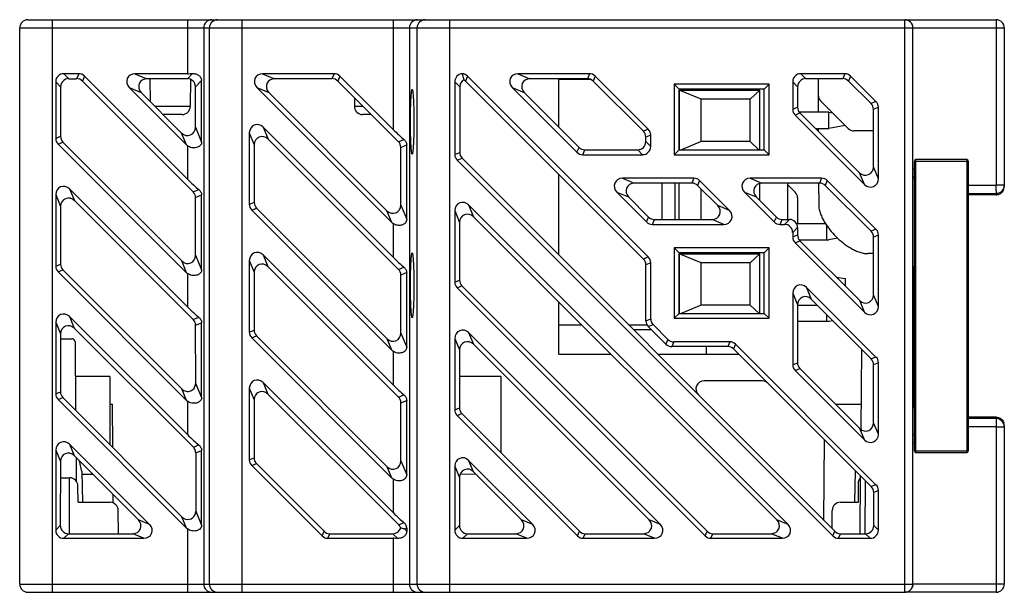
# Model space of a CAD drawing. Header units: millimetres. Extents: x 0 to 594, y 0 to 420.
# Tile 2 of 10: x 225 to 286, y 104 to 139. Entities that reach past the tile are written whole.
import ezdxf

# ---------------------------------------------------------------- set-up
doc = ezdxf.new("R2010")
doc.units = ezdxf.units.MM
doc.header["$LTSCALE"] = 32.67
doc.layers.get('0').update_dxf_attribs({"linetype": 'CONTINUOUS'})

msp = doc.modelspace()

# ---------------------------------------------------------------- linework, layer by layer
at = {"color": 7, "linetype": 'CONTINUOUS'}
for p, q in [((225.836, 139.41), (279.447, 139.41)), ((227.336, 104.41), (227.336, 139.41)), ((235.586, 139.41), (235.586, 136.11)), ((238.934, 104.41), (238.934, 139.41)), ((248.166, 139.41), (248.166, 132.705)), ((251.634, 104.41), (251.634, 139.41)), ((279.447, 104.41), (279.447, 139.41)), ((279.45, 139.41), (285.036, 139.41)), ((225.336, 104.91), (225.336, 138.91)), ((225.336, 138.91), (279.947, 138.91)), ((236.585, 138.91), (236.585, 104.91)), ((236.937, 104.91), (236.937, 138.91)), ((249.164, 138.91), (249.164, 104.91)), ((249.637, 104.91), (249.637, 138.91)), ((279.947, 104.91), (279.947, 138.91)), ((279.949, 138.91), (285.536, 138.91)), ((285.04, 138.91), (285.04, 129.296)), ((285.536, 138.91), (285.536, 129.212)), ((228.031, 136.11), (228.335, 135.806)), ((228.942, 136.11), (228.031, 136.11)), ((228.942, 136.11), (228.816, 135.806)), ((232.379, 136.11), (233.113, 135.806)), ((235.586, 136.11), (232.379, 136.11)), ((235.587, 135.806), (235.898, 136.117)), ((240.185, 136.11), (240.92, 135.806)), ((244.555, 136.11), (240.185, 136.11)), ((244.555, 136.11), (244.429, 135.806)), ((255.798, 136.11), (256.533, 135.806)), ((260.168, 136.11), (255.798, 136.11)), ((260.168, 136.11), (260.042, 135.806)), ((275.781, 136.11), (273.091, 136.11)), ((273.091, 136.11), (273.395, 135.806)), ((275.781, 136.11), (275.655, 135.806)), ((227.536, 135.615), (227.84, 135.311)), ((227.536, 135.615), (227.536, 132.157)), ((228.335, 135.806), (228.816, 135.806)), ((229.292, 135.965), (229.166, 135.661)), ((235.942, 128.893), (229.166, 135.661)), ((235.586, 129.671), (229.292, 135.965)), ((235.587, 135.806), (233.113, 135.806)), ((233.295, 135.806), (233.303, 134.42)), ((235.776, 135.769), (235.768, 134.108)), ((236.082, 135.311), (236.457, 135.687)), ((236.457, 131.931), (236.457, 135.687)), ((244.429, 135.806), (240.92, 135.806)), ((244.905, 135.965), (244.779, 135.661)), ((248.489, 131.955), (244.779, 135.661)), ((248.166, 132.705), (244.905, 135.965)), ((251.936, 135.615), (252.24, 135.311)), ((251.936, 135.615), (251.936, 131.176)), ((252.712, 135.965), (252.586, 135.661)), ((263.475, 124.783), (252.586, 135.661)), ((263.771, 124.906), (252.712, 135.965)), ((260.042, 135.806), (256.533, 135.806)), ((260.246, 135.758), (258.306, 135.758)), ((258.306, 132.835), (258.306, 135.758)), ((260.518, 135.965), (260.392, 135.661)), ((263.469, 132.588), (260.392, 135.661)), ((263.771, 132.713), (260.518, 135.965)), ((271.156, 135.46), (265.356, 135.46)), ((265.66, 135.157), (265.356, 135.46)), ((265.356, 135.46), (265.356, 131.16)), ((270.852, 135.157), (271.156, 135.46)), ((271.156, 131.16), (271.156, 135.46)), ((272.596, 135.615), (272.9, 135.311)), ((272.596, 135.615), (272.596, 133.936)), ((275.655, 135.806), (273.395, 135.806)), ((274.155, 135.806), (274.16, 134.8)), ((276.131, 135.965), (276.005, 135.661)), ((277.388, 134.28), (276.005, 135.661)), ((277.691, 134.405), (276.131, 135.965)), ((227.84, 135.311), (227.837, 132.282)), ((232.029, 135.265), (232.762, 134.962)), ((232.029, 135.265), (235.541, 131.753)), ((232.762, 134.962), (235.239, 132.482)), ((236.084, 132.833), (236.082, 135.311)), ((239.835, 135.265), (240.568, 134.962)), ((239.835, 135.265), (248.091, 127.01)), ((240.568, 134.962), (247.792, 127.73)), ((252.24, 135.311), (252.237, 131.301)), ((255.448, 135.265), (256.181, 134.962)), ((255.448, 135.265), (259.408, 131.305)), ((256.181, 134.962), (259.533, 131.607)), ((265.66, 135.157), (265.657, 131.461)), ((270.852, 135.157), (265.66, 135.157)), ((267.006, 134.558), (265.665, 135.109)), ((265.665, 135.109), (270.588, 135.109)), ((265.665, 131.461), (265.665, 135.109)), ((270.588, 135.109), (270.006, 134.558)), ((270.588, 131.461), (270.588, 135.109)), ((270.855, 131.461), (270.852, 135.157)), ((272.9, 135.311), (272.899, 134.061)), ((245.801, 134.64), (245.804, 134.108)), ((270.006, 134.558), (267.006, 134.558)), ((267.006, 131.958), (267.006, 134.558)), ((270.006, 131.958), (270.006, 134.558)), ((274.151, 134.8), (274.156, 133.758)), ((274.307, 134.449), (275.999, 132.757)), ((277.691, 134.405), (277.388, 134.28)), ((235.768, 134.108), (233.615, 134.108)), ((246.334, 134.108), (245.804, 134.108)), ((272.596, 133.936), (272.899, 134.061)), ((272.741, 133.585), (273.044, 133.711)), ((274.806, 133.758), (273.007, 133.758)), ((273.044, 133.711), (276.691, 130.06)), ((274.806, 133.758), (275.039, 133.717)), ((274.806, 132.758), (274.806, 133.758)), ((277.836, 134.055), (277.533, 133.93)), ((277.536, 130.411), (277.533, 133.93)), ((277.836, 129.686), (277.836, 134.055)), ((235.268, 133.61), (234.111, 133.61)), ((246.832, 133.61), (246.304, 133.61)), ((272.741, 133.585), (276.991, 129.336)), ((235.541, 131.753), (235.239, 132.482)), ((236.084, 132.833), (236.457, 131.931)), ((239.376, 132.493), (239.677, 131.766)), ((239.376, 132.493), (239.376, 128.123)), ((248.166, 124.898), (240.221, 132.843)), ((240.221, 132.843), (240.523, 132.115)), ((263.771, 132.713), (263.469, 132.588)), ((273.995, 132.758), (274.806, 132.758)), ((274.04, 132.713), (274.162, 132.713)), ((274.161, 132.758), (274.162, 132.591)), ((275.806, 132.934), (274.806, 132.758)), ((277.534, 132.61), (276.352, 132.61)), ((227.536, 132.157), (227.837, 132.282)), ((227.681, 131.807), (227.982, 131.931)), ((227.982, 131.931), (235.245, 124.662)), ((248.495, 124.151), (240.523, 132.115)), ((248.489, 131.955), (248.826, 132.094)), ((263.916, 132.362), (263.614, 132.238)), ((263.615, 131.957), (263.614, 132.238)), ((263.916, 131.656), (263.615, 131.957)), ((263.916, 131.656), (263.916, 132.362)), ((267.006, 131.958), (265.795, 131.461)), ((270.006, 131.958), (267.006, 131.958)), ((270.531, 131.461), (270.006, 131.958)), ((227.681, 131.807), (235.541, 123.947)), ((235.586, 131.712), (235.586, 129.671)), ((239.677, 131.766), (239.674, 128.247)), ((248.635, 131.605), (248.999, 131.756)), ((248.637, 128.081), (248.635, 131.605)), ((248.999, 127.209), (248.999, 131.756)), ((251.936, 131.176), (252.237, 131.301)), ((259.408, 131.305), (259.533, 131.607)), ((259.758, 131.16), (259.883, 131.461)), ((259.883, 131.461), (263.12, 131.461)), ((263.421, 131.16), (263.12, 131.461)), ((265.657, 131.461), (265.356, 131.16)), ((265.657, 131.461), (270.855, 131.461)), ((270.855, 131.461), (271.156, 131.16)), ((252.081, 130.826), (252.381, 130.951)), ((252.081, 130.826), (275.051, 107.855)), ((252.381, 130.951), (275.169, 108.139)), ((259.758, 131.16), (263.421, 131.16)), ((265.356, 131.16), (271.156, 131.16)), ((280.036, 130.76), (283.336, 130.76)), ((280.036, 113.06), (280.036, 130.76)), ((283.236, 130.86), (280.136, 130.86)), ((280.136, 112.96), (280.136, 130.86)), ((283.236, 130.86), (283.236, 112.96)), ((283.336, 130.76), (283.336, 113.06)), ((276.991, 129.336), (276.691, 130.06)), ((277.836, 129.686), (277.536, 130.411)), ((279.949, 130.296), (280.036, 130.296)), ((258.306, 125.02), (258.306, 129.947)), ((266.558, 129.72), (262.188, 129.72)), ((262.188, 129.72), (262.911, 129.421)), ((266.558, 129.72), (266.434, 129.421)), ((266.908, 129.575), (266.784, 129.276)), ((268.738, 127.746), (266.908, 129.575)), ((274.364, 129.72), (269.995, 129.72)), ((269.995, 129.72), (270.718, 129.421)), ((274.364, 129.72), (274.24, 129.421)), ((274.714, 129.575), (274.59, 129.276)), ((277.691, 126.599), (274.714, 129.575)), ((279.951, 129.796), (280.036, 129.796)), ((279.951, 129.796), (280.035, 129.711)), ((235.586, 121.865), (228.381, 129.07)), ((228.381, 129.07), (228.68, 128.349)), ((235.942, 128.893), (236.28, 129.033)), ((261.838, 128.875), (262.56, 128.576)), ((261.838, 128.875), (263.668, 127.045)), ((266.434, 129.421), (262.911, 129.421)), ((264.606, 129.421), (264.606, 127.198)), ((265.406, 127.198), (265.406, 129.421)), ((265.665, 127.198), (265.665, 129.421)), ((268.017, 128.044), (266.784, 129.276)), ((267.006, 127.198), (267.006, 129.054)), ((269.645, 128.875), (270.366, 128.576)), ((269.645, 128.875), (271.474, 127.045)), ((270.588, 128.355), (270.588, 129.396)), ((274.24, 129.421), (270.718, 129.421)), ((272.306, 127.198), (272.306, 129.421)), ((272.75, 128.869), (272.306, 129.314)), ((274.179, 129.421), (274.186, 128.095)), ((277.394, 126.476), (274.59, 129.276)), ((283.336, 129.296), (285.04, 129.296)), ((285.536, 129.296), (285.04, 129.296)), ((227.536, 128.72), (227.834, 127.999)), ((227.536, 128.72), (227.536, 124.35)), ((235.947, 121.089), (228.68, 128.349)), ((236.087, 128.543), (236.457, 128.696)), ((236.09, 125.012), (236.087, 128.543)), ((236.457, 124.124), (236.457, 128.696)), ((239.376, 128.123), (239.674, 128.247)), ((262.56, 128.576), (263.791, 127.343)), ((270.366, 128.576), (271.598, 127.343)), ((272.895, 128.519), (272.894, 126.958)), ((283.336, 128.796), (285.036, 128.796)), ((285.036, 128.71), (283.336, 128.71)), ((285.036, 128.796), (285.073, 128.797)), ((285.036, 128.796), (285.036, 128.71)), ((227.834, 127.999), (227.832, 124.473)), ((239.521, 127.773), (239.819, 127.897)), ((239.521, 127.773), (248.091, 119.203)), ((239.819, 127.897), (247.798, 119.91)), ((248.091, 127.01), (247.792, 127.73)), ((248.637, 128.081), (248.999, 127.209)), ((251.936, 127.739), (252.234, 127.02)), ((251.936, 127.739), (251.936, 123.37)), ((272.315, 108.556), (252.781, 128.089)), ((252.781, 128.089), (253.079, 127.37)), ((268.738, 127.746), (268.017, 128.044)), ((271.628, 108.84), (253.079, 127.37)), ((263.668, 127.045), (263.791, 127.343)), ((264.018, 126.9), (264.141, 127.198)), ((264.141, 127.198), (267.669, 127.198)), ((268.388, 126.9), (267.669, 127.198)), ((271.474, 127.045), (271.598, 127.343)), ((271.825, 126.9), (271.948, 127.198)), ((271.948, 127.198), (272.399, 127.198)), ((272.399, 127.198), (272.101, 126.9)), ((248.166, 126.947), (248.166, 124.898)), ((252.234, 127.02), (252.231, 123.492)), ((264.018, 126.9), (268.388, 126.9)), ((271.825, 126.9), (272.101, 126.9)), ((272.893, 126.703), (272.596, 126.405)), ((272.813, 126.958), (274.595, 126.958)), ((272.893, 126.703), (272.893, 126.252)), ((274.68, 125.958), (274.68, 126.833)), ((277.691, 126.599), (277.394, 126.476)), ((272.596, 126.405), (272.596, 126.129)), ((272.596, 126.129), (272.893, 126.252)), ((272.741, 125.779), (273.038, 125.902)), ((272.995, 125.958), (274.806, 125.958)), ((273.038, 125.902), (276.696, 122.24)), ((275.35, 126.054), (274.806, 125.958)), ((277.836, 126.249), (277.539, 126.126)), ((277.541, 122.59), (277.539, 126.126)), ((277.836, 121.879), (277.836, 126.249)), ((271.156, 125.46), (265.356, 125.46)), ((265.652, 125.164), (265.356, 125.46)), ((265.356, 125.46), (265.356, 121.16)), ((270.86, 125.164), (271.156, 125.46)), ((271.156, 121.16), (271.156, 125.46)), ((272.741, 125.779), (276.991, 121.529)), ((235.541, 123.947), (235.245, 124.662)), ((236.09, 125.012), (236.457, 124.124)), ((239.376, 124.686), (239.671, 123.973)), ((239.376, 124.686), (239.376, 120.317)), ((248.166, 117.092), (240.221, 125.036)), ((240.221, 125.036), (240.517, 124.322)), ((263.771, 124.906), (263.475, 124.783)), ((265.652, 125.164), (265.649, 121.454)), ((270.86, 125.164), (265.652, 125.164)), ((265.665, 125.109), (270.588, 125.109)), ((267.006, 124.558), (265.665, 125.109)), ((265.665, 121.454), (265.665, 125.109)), ((270.588, 125.109), (270.006, 124.558)), ((270.588, 121.454), (270.588, 125.109)), ((270.862, 121.454), (270.86, 125.164)), ((277.54, 125.11), (277.186, 125.11)), ((227.536, 124.35), (227.832, 124.473)), ((227.681, 124), (227.976, 124.123)), ((227.976, 124.123), (235.25, 116.841)), ((248.501, 116.347), (240.517, 124.322)), ((248.495, 124.151), (248.826, 124.288)), ((263.916, 124.556), (263.62, 124.433)), ((263.623, 121.004), (263.62, 124.433)), ((263.916, 121.126), (263.916, 124.556)), ((270.006, 124.558), (267.006, 124.558)), ((267.006, 121.958), (267.006, 124.558)), ((270.006, 121.958), (270.006, 124.558)), ((279.975, 124.336), (279.972, 123.635)), ((279.975, 124.336), (280.036, 124.335)), ((227.681, 124), (235.541, 116.14)), ((235.586, 123.906), (235.586, 121.865)), ((239.671, 123.973), (239.669, 120.438)), ((248.999, 123.949), (248.641, 123.801)), ((248.643, 120.26), (248.641, 123.801)), ((248.999, 119.402), (248.999, 123.949)), ((251.936, 123.37), (252.231, 123.492)), ((275.259, 123.678), (275.806, 123.582)), ((275.806, 123.582), (275.806, 123.131)), ((279.972, 123.635), (280.036, 123.635)), ((279.972, 123.635), (279.972, 120.185)), ((252.081, 123.02), (252.376, 123.142)), ((252.081, 123.02), (267.245, 107.855)), ((252.376, 123.142), (267.363, 108.139)), ((277.691, 118.793), (273.441, 123.042)), ((273.441, 123.042), (273.735, 122.332)), ((272.596, 122.692), (272.89, 121.982)), ((272.596, 122.692), (272.596, 118.323)), ((277.399, 118.672), (273.735, 122.332)), ((276.991, 121.529), (276.696, 122.24)), ((277.836, 121.879), (277.541, 122.59)), ((258.306, 118.958), (258.306, 122.149)), ((267.006, 121.958), (265.778, 121.454)), ((270.006, 121.958), (267.006, 121.958)), ((270.539, 121.454), (270.006, 121.958)), ((272.89, 121.982), (272.887, 118.443)), ((272.89, 121.958), (274.11, 121.958)), ((235.586, 114.058), (228.381, 121.264)), ((228.381, 121.264), (228.674, 120.556)), ((235.947, 121.089), (236.28, 121.227)), ((263.623, 121.004), (263.916, 121.126)), ((265.649, 121.454), (265.356, 121.16)), ((265.356, 121.16), (271.156, 121.16)), ((265.649, 121.454), (270.862, 121.454)), ((270.862, 121.454), (271.156, 121.16)), ((274.68, 120.958), (274.68, 121.389)), ((275.065, 121.004), (274.806, 120.958)), ((227.536, 120.913), (227.829, 120.207)), ((227.536, 120.913), (227.536, 116.544)), ((235.953, 113.285), (228.674, 120.556)), ((236.093, 120.739), (236.457, 120.89)), ((236.097, 117.192), (236.093, 120.739)), ((236.457, 116.318), (236.457, 120.89)), ((239.376, 120.317), (239.669, 120.438)), ((258.306, 120.758), (259.698, 120.758)), ((262.563, 120.758), (263.688, 120.758)), ((263.964, 120.458), (262.863, 120.458)), ((263.768, 120.654), (264.061, 120.775)), ((264.85, 119.573), (263.768, 120.654)), ((264.061, 120.775), (264.971, 119.865)), ((274.806, 120.958), (272.889, 120.958)), ((227.829, 120.207), (227.826, 116.664)), ((227.828, 119.91), (228.52, 119.91)), ((239.521, 119.967), (239.814, 120.088)), ((239.521, 119.967), (248.091, 111.397)), ((239.814, 120.088), (247.804, 112.089)), ((248.091, 119.203), (247.798, 119.91)), ((248.643, 120.26), (248.999, 119.402)), ((251.936, 119.933), (252.228, 119.228)), ((251.936, 119.933), (251.936, 115.563)), ((264.508, 108.556), (252.781, 120.283)), ((252.781, 120.283), (253.073, 119.577)), ((264.971, 119.865), (264.85, 119.573)), ((279.972, 120.185), (280.036, 120.186)), ((279.972, 120.185), (279.975, 119.485)), ((228.72, 119.712), (228.756, 115.527)), ((252.228, 119.228), (252.225, 115.683)), ((263.822, 108.84), (253.073, 119.577)), ((265.321, 119.72), (265.2, 119.428)), ((268.63, 119.428), (265.2, 119.428)), ((268.751, 119.72), (265.321, 119.72)), ((267.306, 119.428), (267.306, 118.958)), ((268.751, 119.72), (268.63, 119.428)), ((269.102, 119.575), (268.981, 119.283)), ((277.405, 110.868), (268.981, 119.283)), ((277.691, 110.986), (269.102, 119.575)), ((276.798, 119.272), (276.755, 114.383)), ((279.975, 119.485), (280.036, 119.486)), ((279.997, 119.485), (279.997, 115.675)), ((280.017, 115.675), (280.017, 119.485)), ((248.166, 119.141), (248.166, 117.092)), ((258.306, 118.958), (261.5, 118.958)), ((264.362, 118.958), (269.306, 118.958)), ((277.691, 118.793), (277.399, 118.672)), ((272.596, 118.323), (272.887, 118.443)), ((272.741, 117.973), (273.032, 118.093)), ((273.032, 118.093), (276.702, 114.419)), ((277.836, 118.442), (277.545, 118.322)), ((277.547, 114.77), (277.545, 118.322)), ((277.836, 114.073), (277.836, 118.442)), ((230.846, 117.61), (228.738, 117.61)), ((230.846, 117.61), (230.846, 113.435)), ((254.746, 117.61), (252.227, 117.61)), ((254.746, 117.61), (254.746, 112.954)), ((272.741, 117.973), (276.991, 113.723)), ((235.541, 116.14), (235.25, 116.841)), ((236.095, 117.192), (236.457, 116.318)), ((239.376, 116.88), (239.666, 116.18)), ((239.376, 116.88), (239.376, 112.51)), ((248.166, 109.285), (240.221, 117.23)), ((240.221, 117.23), (240.511, 116.53)), ((270.731, 117.33), (267.183, 117.33)), ((227.536, 116.544), (227.826, 116.664)), ((227.681, 116.194), (227.971, 116.314)), ((227.681, 116.194), (235.541, 108.334)), ((227.971, 116.314), (235.256, 109.021)), ((248.507, 108.543), (240.511, 116.53)), ((248.501, 116.347), (248.826, 116.481)), ((230.846, 115.91), (231.003, 115.91)), ((231.026, 113.255), (231.003, 115.91)), ((235.586, 116.1), (235.586, 114.058)), ((239.666, 116.18), (239.663, 112.629)), ((248.646, 115.997), (248.999, 116.143)), ((248.649, 112.44), (248.646, 115.997)), ((248.999, 111.596), (248.999, 116.143)), ((251.936, 115.563), (252.225, 115.683)), ((275.212, 115.91), (276.769, 115.91)), ((279.997, 115.675), (280.017, 115.675)), ((252.081, 115.213), (252.37, 115.333)), ((252.081, 115.213), (259.439, 107.855)), ((252.37, 115.333), (259.556, 108.139)), ((285.036, 115.11), (283.336, 115.11)), ((285.036, 115.025), (283.336, 115.025)), ((285.036, 115.11), (285.036, 115.025)), ((276.991, 113.723), (276.702, 114.419)), ((277.836, 114.073), (277.547, 114.77)), ((285.04, 114.525), (283.336, 114.525)), ((285.04, 114.525), (285.536, 114.525)), ((285.04, 114.525), (285.04, 104.91)), ((285.536, 114.609), (285.536, 104.91)), ((279.951, 114.025), (280.035, 114.109)), ((280.036, 114.025), (279.951, 114.025)), ((233.282, 108.556), (228.381, 113.457)), ((228.381, 113.457), (228.668, 112.764)), ((235.953, 113.285), (236.28, 113.42)), ((274.507, 108.802), (274.55, 113.72)), ((280.036, 113.525), (279.949, 113.525)), ((227.536, 113.107), (227.823, 112.414)), ((227.536, 113.107), (227.536, 108.206)), ((232.596, 108.84), (228.668, 112.764)), ((228.781, 112.651), (228.794, 111.198)), ((236.099, 112.935), (236.457, 113.083)), ((236.457, 108.512), (236.457, 113.083)), ((239.376, 112.51), (239.663, 112.629)), ((280.036, 113.06), (283.336, 113.06)), ((280.136, 112.96), (283.236, 112.96)), ((227.823, 112.414), (227.82, 108.49)), ((229.142, 111.798), (228.984, 112.449)), ((239.521, 112.16), (239.808, 112.279)), ((239.521, 112.16), (243.826, 107.855)), ((239.808, 112.279), (243.943, 108.139)), ((248.091, 111.397), (247.804, 112.089)), ((248.649, 112.44), (248.999, 111.596)), ((251.936, 112.126), (252.222, 111.435)), ((251.936, 112.126), (251.936, 108.206)), ((256.702, 108.556), (252.781, 112.476)), ((252.781, 112.476), (253.068, 111.785)), ((227.822, 111.41), (228.397, 111.41)), ((228.382, 107.994), (228.386, 111.41)), ((229.142, 111.798), (229.175, 109.91)), ((229.823, 111.61), (229.145, 111.61)), ((252.222, 111.435), (252.22, 108.49)), ((253.217, 111.636), (252.258, 111.619)), ((256.015, 108.84), (253.068, 111.785)), ((276.397, 109.91), (276.43, 111.806)), ((276.43, 111.806), (276.434, 111.837)), ((276.731, 111.541), (276.7, 107.994)), ((228.905, 109.91), (228.897, 110.915)), ((248.166, 111.334), (248.166, 109.285)), ((276.616, 109.91), (276.628, 111.212)), ((277.028, 111.244), (277, 107.995)), ((277.691, 110.986), (277.405, 110.868)), ((231.056, 109.869), (231.051, 110.383)), ((277.836, 110.636), (277.55, 110.518)), ((277.552, 108.49), (277.55, 110.518)), ((277.836, 108.206), (277.836, 110.636)), ((228.905, 109.91), (230.86, 109.91)), ((275.512, 109.91), (276.616, 109.91)), ((231.372, 107.994), (231.36, 109.415)), ((235.541, 108.334), (235.256, 109.021)), ((236.101, 109.371), (236.457, 108.512)), ((275.002, 108.306), (275.012, 109.415)), ((227.536, 108.206), (227.82, 108.49)), ((233.282, 108.556), (232.596, 108.84)), ((248.507, 108.543), (248.826, 108.675)), ((251.936, 108.206), (252.22, 108.49)), ((256.702, 108.556), (256.015, 108.84)), ((264.508, 108.556), (263.822, 108.84)), ((272.315, 108.556), (271.628, 108.84)), ((277.836, 108.206), (277.552, 108.49)), ((228.031, 107.71), (228.315, 107.994)), ((228.315, 107.994), (232.247, 107.994)), ((232.932, 107.71), (232.247, 107.994)), ((235.586, 108.293), (235.586, 104.41)), ((243.826, 107.855), (243.943, 108.139)), ((244.176, 107.71), (244.293, 107.994)), ((244.293, 107.994), (248.157, 107.994)), ((248.446, 107.705), (248.157, 107.994)), ((248.862, 108.28), (248.999, 108.336)), ((248.862, 108.28), (248.999, 108.143)), ((248.999, 108.336), (248.999, 108.143)), ((252.431, 107.71), (252.715, 107.994)), ((252.715, 107.994), (255.667, 107.994)), ((256.352, 107.71), (255.667, 107.994)), ((259.439, 107.855), (259.556, 108.139)), ((259.789, 107.71), (259.906, 107.994)), ((259.906, 107.994), (263.473, 107.994)), ((264.158, 107.71), (263.473, 107.994)), ((267.245, 107.855), (267.363, 108.139)), ((267.595, 107.71), (267.713, 107.994)), ((267.713, 107.994), (271.28, 107.994)), ((271.965, 107.71), (271.28, 107.994)), ((275.051, 107.855), (275.169, 108.139)), ((275.402, 107.71), (275.519, 107.994)), ((275.519, 107.994), (277.057, 107.994)), ((277.341, 107.71), (277.057, 107.994)), ((228.031, 107.71), (232.932, 107.71)), ((244.176, 107.71), (248.166, 107.71)), ((248.166, 107.71), (248.166, 104.41)), ((252.431, 107.71), (256.352, 107.71)), ((259.789, 107.71), (264.158, 107.71)), ((267.595, 107.71), (271.965, 107.71)), ((275.402, 107.71), (277.341, 107.71)), ((225.336, 104.91), (279.947, 104.91)), ((279.945, 104.869), (279.947, 104.91)), ((285.536, 104.91), (279.949, 104.91)), ((225.836, 104.41), (279.447, 104.41)), ((285.036, 104.41), (279.45, 104.41))]:
    msp.add_line(p, q, dxfattribs=at)
for centre, radius, start, end in [((225.836, 138.91), 0.5, 90, 180), ((237.085, 138.911), 0.5, 90.04204, 180.04199), ((237.436, 138.911), 0.5, 90.04204, 180.04199), ((249.664, 138.911), 0.5, 90.04204, 180.04199), ((250.136, 138.911), 0.5, 90.04204, 180.04199), ((279.447, 138.91), 0.5, 359.99983, 89.99983), ((285.036, 138.91), 0.5, 0, 90), ((274.66, 134.803), 0.5, 180.3, 225), ((235.268, 134.11), 0.5, 270, 359.7), ((246.304, 134.11), 0.5, 180.3, 270), ((276.352, 133.11), 0.5, 225, 270), ((280.136, 130.76), 0.1, 90, 180), ((283.236, 130.76), 0.1, 0, 90), ((238.425, 129.289), 46.615, 359.57476, 0.00856), ((285.036, 129.296), 0.5, 274.30672, 0.00168), ((285.029, 129.213), 0.507, 340.9551, 359.92872), ((285.036, 129.189), 0.478, 270.00275, 271.5187), ((228.52, 119.71), 0.2, 0.5, 90), ((285.036, 114.632), 0.478, 88.4813, 89.99725), ((285.036, 114.525), 0.5, 0.00016, 90.00019), ((285.029, 114.608), 0.507, 0.07128, 19.0449), ((235.601, 112.934), 0.498, 0.07389, 15.15461), ((280.136, 113.06), 0.1, 180, 270), ((283.236, 113.06), 0.1, 270, 360), ((228.397, 110.91), 0.5, 0.5, 90), ((276.828, 111.21), 0.2, 120.08154, 179.5), ((230.86, 109.41), 0.5, 0.5, 90), ((275.512, 109.41), 0.5, 90, 179.5), ((247.497, 103.551), 4.922, 73.89543, 76.69581), ((225.836, 104.91), 0.5, 180, 270), ((237.085, 104.91), 0.5, 179.95801, 269.95796), ((237.436, 104.91), 0.5, 179.95801, 269.95796), ((249.664, 104.91), 0.5, 179.95801, 269.95796), ((250.136, 104.91), 0.5, 179.95801, 269.95796), ((279.447, 104.91), 0.5, 269.99807, 355.21983), ((279.448, 104.911), 0.501, 351.63258, 359.94075), ((285.036, 104.91), 0.5, 270, 360), ((279.45, 104.908), 0.497, 270.01155, 291.36252), ((279.451, 104.907), 0.497, 291.34385, 295.07918), ((279.449, 104.91), 0.5, 295.13964, 312.72006), ((279.45, 104.908), 0.498, 312.71634, 317.64297), ((279.449, 104.909), 0.499, 317.65883, 325.35772), ((279.446, 104.912), 0.503, 325.35361, 334.92371), ((279.452, 104.908), 0.496, 334.93728, 339.375)]:
    msp.add_arc(centre, radius, start, end, dxfattribs=at)
for centre, major_axis, ratio, start_param, end_param in [((228.041, 135.606), (0.36, -0.36), 0.980815, 2.36588, 3.917306), ((228.938, 135.606), (0.194, 0.467), 0.988627, -0.388671, 0.388671), ((232.403, 135.606), (0.492, -0.204), 0.938699, 1.986361, 4.296824), ((235.586, 136.251), (1, 0), 0.140541, -1.570796, -1.254227), ((240.209, 135.606), (0.492, -0.204), 0.938699, 1.986361, 4.296824), ((244.551, 135.606), (0.194, 0.467), 0.988627, -0.388671, 0.388671), ((252.441, 135.606), (0.36, -0.36), 0.980815, 2.435179, 3.917306), ((252.357, 135.606), (0.194, 0.467), 0.988627, -0.388671, 0.319372), ((255.822, 135.606), (0.492, -0.204), 0.938699, 1.986361, 4.296824), ((260.164, 135.606), (0.194, 0.467), 0.988627, -0.388671, 0.388671), ((273.101, 135.606), (-0.36, 0.36), 0.980815, -0.775713, 0.775713), ((275.777, 135.606), (0.194, 0.467), 0.988627, -0.388671, 0.388671), ((228.345, 135.302), (0.367, -0.353), 0.981523, 2.346162, 3.897588), ((228.812, 135.302), (0.2, 0.464), 0.98935, -0.374446, 0.402896), ((233.136, 135.302), (0.494, -0.197), 0.939367, 1.972178, 4.28264), ((235.577, 135.302), (0.367, 0.353), 0.981523, -0.755995, 0.795431), ((240.942, 135.302), (0.494, -0.197), 0.939367, 1.972178, 4.28264), ((244.425, 135.302), (0.2, 0.464), 0.98935, -0.374446, 0.402896), ((252.745, 135.302), (0.367, -0.353), 0.981523, 2.868306, 3.897588), ((252.232, 135.302), (0.2, 0.464), 0.98935, -0.374446, -0.119248), ((256.555, 135.302), (0.494, -0.197), 0.939367, 1.972178, 4.28264), ((260.038, 135.302), (0.2, 0.464), 0.98935, -0.374446, 0.402896), ((273.405, 135.302), (0.367, -0.353), 0.981523, 2.346162, 3.897588), ((275.651, 135.302), (0.2, 0.464), 0.98935, -0.374446, 0.402896), ((277.028, 133.926), (0.473, 0.178), 0.988904, -0.355682, 0.421661), ((277.331, 134.051), (0.467, 0.194), 0.988627, -0.388671, 0.388671), ((273.101, 133.94), (0.467, 0.194), 0.988627, 2.752921, 3.530264), ((273.404, 134.065), (0.461, 0.208), 0.988303, 2.721621, 3.498964), ((235.579, 132.856), (-0.202, 0.494), 0.937028, -4.291161, -1.980698), ((239.881, 132.469), (-0.204, 0.492), 0.938699, -1.155231, 1.155231), ((248.166, 132.903), (-0.995, 1.015), 0.098396, -4.612365, -3.891649), ((263.109, 132.233), (0.473, 0.178), 0.988904, -0.355682, 0.421661), ((263.411, 132.358), (0.467, 0.194), 0.988627, -0.388671, 0.388671), ((228.041, 132.161), (0.467, 0.194), 0.988627, 2.752921, 3.530264), ((228.342, 132.286), (0.461, 0.208), 0.988303, 2.721621, 3.498964), ((240.182, 131.742), (-0.206, 0.49), 0.940363, -1.161201, 1.149262), ((248.13, 131.601), (0.473, 0.178), 0.988904, -0.355682, 0.421661), ((263.11, 131.967), (-0.354, 0.367), 0.98008, -3.899003, -2.347577), ((235.881, 132.127), (-0.204, 0.492), 0.938699, -4.296824, -4.180014), ((252.742, 131.305), (0.461, 0.208), 0.988303, 2.721621, 3.498964), ((259.762, 131.665), (0.194, 0.467), 0.988627, -3.530264, -2.752921), ((259.887, 131.967), (0.188, 0.47), 0.987895, -3.542789, -2.765446), ((263.411, 131.665), (-0.36, 0.36), 0.980815, -3.917306, -2.36588), ((252.441, 131.18), (0.467, 0.194), 0.988627, 2.752921, 3.530264), ((277.031, 130.434), (-0.202, 0.494), 0.937028, -4.291161, -1.980698), ((235.586, 129.87), (-0.995, 1.015), 0.098396, -4.612365, -3.845669), ((262.212, 129.216), (0.492, -0.204), 0.938699, 1.986361, 4.296824), ((266.554, 129.216), (0.194, 0.467), 0.988627, -0.388671, 0.388671), ((270.018, 129.216), (0.492, -0.204), 0.938699, 1.986361, 4.296824), ((274.36, 129.216), (0.194, 0.467), 0.988627, -0.388671, 0.388671), ((277.331, 129.709), (-0.204, 0.492), 0.938699, -4.296824, -1.986361), ((228.041, 128.696), (-0.204, 0.492), 0.938699, -1.155231, 1.155231), ((235.582, 128.539), (0.473, 0.178), 0.988904, -0.355682, 0.421661), ((262.934, 128.916), (0.494, -0.197), 0.939367, 1.972178, 4.28264), ((266.43, 128.916), (0.2, 0.464), 0.98935, -0.374446, 0.402896), ((270.741, 128.916), (0.494, -0.197), 0.939367, 1.972178, 4.28264), ((272.39, 128.515), (0.461, 0.208), 0.988303, -0.419972, 0.357371), ((274.236, 128.916), (0.2, 0.464), 0.98935, -0.374446, 0.402896), ((228.339, 127.976), (-0.206, 0.49), 0.940363, -1.161201, 1.149262), ((240.179, 128.251), (0.461, 0.208), 0.988303, 2.721621, 3.498964), ((252.441, 127.716), (-0.204, 0.492), 0.938699, -1.155231, 1.155231), ((239.881, 128.127), (0.467, 0.194), 0.988627, 2.752921, 3.530264), ((248.132, 128.104), (-0.202, 0.494), 0.937028, -4.291161, -1.980698), ((267.644, 127.704), (0.49, -0.21), 0.937986, -1.141354, 1.169109), ((268.364, 127.405), (0.492, -0.204), 0.938699, -1.155231, 1.155231), ((252.738, 126.997), (-0.206, 0.49), 0.940363, -1.161201, 1.149262), ((264.022, 127.405), (0.194, 0.467), 0.988627, -3.530264, -2.752921), ((264.146, 127.704), (0.188, 0.47), 0.987895, -3.542789, -2.765446), ((271.829, 127.405), (0.194, 0.467), 0.988627, -3.530264, -2.752921), ((271.952, 127.704), (0.188, 0.47), 0.987895, -3.542789, -2.765446), ((272.388, 126.693), (0.354, 0.367), 0.98008, -0.794016, 0.75741), ((248.431, 127.384), (-0.204, 0.492), 0.938699, -4.296824, -4.10988), ((272.091, 126.396), (-0.36, -0.36), 0.980815, 2.36588, 3.917306), ((277.034, 126.122), (0.473, 0.178), 0.988904, -0.355682, 0.421661), ((277.331, 126.245), (0.467, 0.194), 0.988627, -0.388671, 0.388671), ((273.101, 126.133), (0.467, 0.194), 0.988627, 2.752921, 3.530264), ((273.398, 126.256), (0.461, 0.208), 0.988303, 2.721621, 3.498964), ((239.881, 124.663), (-0.204, 0.492), 0.938699, -1.155231, 1.155231), ((235.585, 125.036), (-0.202, 0.494), 0.937028, -4.291161, -1.980698), ((248.166, 125.097), (-0.995, 1.015), 0.098396, -4.612365, -3.891649), ((263.115, 124.429), (0.473, 0.178), 0.988904, -0.355682, 0.421661), ((263.411, 124.552), (0.467, 0.194), 0.988627, -0.388671, 0.388671), ((228.041, 124.354), (0.467, 0.194), 0.988627, 2.752921, 3.530264), ((228.337, 124.477), (0.461, 0.208), 0.988303, 2.721621, 3.498964), ((240.176, 123.949), (-0.206, 0.49), 0.940363, -1.161201, 1.149262), ((248.136, 123.797), (0.473, 0.178), 0.988904, -0.355682, 0.421661), ((235.881, 124.321), (-0.204, 0.492), 0.938699, -4.296824, -4.180014), ((252.736, 123.496), (0.461, 0.208), 0.988303, 2.721621, 3.498964), ((252.441, 123.374), (0.467, 0.194), 0.988627, 2.752921, 3.530264), ((273.101, 122.669), (-0.204, 0.492), 0.938699, -1.155231, 1.155231), ((273.395, 121.959), (-0.206, 0.49), 0.940363, -1.161201, 1.149262), ((277.036, 122.614), (-0.202, 0.494), 0.937028, -4.291161, -1.980698), ((235.586, 122.063), (-0.995, 1.015), 0.098396, -4.612365, -3.845669), ((277.331, 121.903), (-0.204, 0.492), 0.938699, -4.296824, -1.986361), ((228.041, 120.89), (-0.204, 0.492), 0.938699, -1.155231, 1.155231), ((235.588, 120.735), (0.473, 0.178), 0.988904, -0.355682, 0.421661), ((264.127, 121.008), (0.473, 0.178), 0.988904, 2.785911, 3.563253), ((264.421, 121.13), (0.467, 0.194), 0.988627, 2.752921, 3.530264), ((228.333, 120.183), (-0.206, 0.49), 0.940363, -1.161201, 1.149262), ((240.174, 120.442), (0.461, 0.208), 0.988303, 2.721621, 3.498964), ((252.441, 119.909), (-0.204, 0.492), 0.938699, -1.155231, 1.155231), ((239.881, 120.321), (0.467, 0.194), 0.988627, 2.752921, 3.530264), ((248.138, 120.284), (-0.202, 0.494), 0.937028, -4.291161, -1.980698), ((265.325, 120.225), (-0.194, -0.467), 0.988627, -0.388671, 0.388671), ((248.431, 119.577), (-0.204, 0.492), 0.938699, -4.296824, -4.10988), ((252.733, 119.204), (-0.206, 0.49), 0.940363, -1.161201, 1.149262), ((265.204, 119.933), (0.2, 0.464), 0.98935, -3.516039, -2.738696), ((268.626, 118.924), (0.2, 0.464), 0.98935, -0.374446, 0.402896), ((268.747, 119.216), (0.194, 0.467), 0.988627, -0.388671, 0.388671), ((277.04, 118.318), (0.473, 0.178), 0.988904, -0.355682, 0.421661), ((277.331, 118.438), (0.467, 0.194), 0.988627, -0.388671, 0.388671), ((273.101, 118.327), (0.467, 0.194), 0.988627, 2.752921, 3.530264), ((273.392, 118.447), (0.461, 0.208), 0.988303, 2.721621, 3.498964), ((239.881, 116.856), (-0.204, 0.492), 0.938699, -1.155231, 1.155231), ((248.166, 117.29), (-0.995, 1.015), 0.098396, -4.612365, -3.891649), ((267.206, 116.825), (0.494, -0.197), 0.939367, 1.972178, 4.28264), ((270.727, 116.825), (0.2, 0.464), 0.98935, -0.374446, 0.402896), ((228.041, 116.548), (0.467, 0.194), 0.988627, 2.752921, 3.530264), ((228.331, 116.668), (0.461, 0.208), 0.988303, 2.721621, 3.498964), ((240.171, 116.157), (-0.206, 0.49), 0.940363, -1.161201, 1.149262), ((248.141, 115.993), (0.473, 0.178), 0.988904, -0.355682, 0.421661), ((235.881, 116.514), (-0.204, 0.492), 0.938699, -4.296824, -4.180014), ((252.73, 115.687), (0.461, 0.208), 0.988303, 2.721621, 3.498964), ((252.441, 115.567), (0.467, 0.194), 0.988627, 2.752921, 3.530264), ((277.042, 114.794), (-0.202, 0.494), 0.937028, -4.291161, -1.980698), ((235.586, 114.257), (-0.995, 1.015), 0.098396, -4.612365, -3.845669), ((277.331, 114.097), (-0.204, 0.492), 0.938699, -4.296824, -1.986361), ((228.041, 113.083), (-0.204, 0.492), 0.938699, -1.155231, 1.155231), ((235.594, 112.931), (0.473, 0.178), 0.988904, -0.093929, 0.421661), ((228.328, 112.391), (-0.206, 0.49), 0.940363, -1.161201, 1.149262), ((236.466, 186.56), (-0.315, 507.297), 0.000823, -4.566743, -4.559641), ((240.168, 112.633), (0.461, 0.208), 0.988303, 2.721621, 3.498964), ((252.441, 112.103), (-0.204, 0.492), 0.938699, -1.155231, 1.155231), ((239.881, 112.514), (0.467, 0.194), 0.988627, 2.752921, 3.530264), ((248.144, 112.464), (-0.202, 0.494), 0.937028, -4.291161, -1.980698), ((252.727, 111.412), (-0.206, 0.49), 0.940363, -1.161201, 1.149262), ((248.431, 111.771), (-0.204, 0.492), 0.938699, -4.296824, -4.10988), ((277.045, 110.514), (0.473, 0.178), 0.988904, -0.355682, 0.421661), ((277.331, 110.632), (0.467, 0.194), 0.988627, -0.388671, 0.388671), ((235.596, 109.395), (-0.202, 0.494), 0.937028, -4.291161, -2.383836), ((248.166, 109.484), (-0.995, 1.015), 0.098396, -4.612365, -3.891649), ((228.325, 108.499), (0.354, 0.367), 0.98008, -3.935608, -2.384182), ((232.223, 108.499), (0.49, -0.21), 0.937986, -1.141354, 1.169109), ((232.909, 108.215), (0.492, -0.204), 0.938699, -1.155231, 1.155231), ((248.147, 108.189), (0.473, 0.178), 0.988904, -0.055196, 0.421661), ((252.725, 108.499), (0.354, 0.367), 0.98008, -3.935608, -2.384182), ((255.642, 108.499), (0.49, -0.21), 0.937986, -1.141354, 1.169109), ((256.328, 108.215), (0.492, -0.204), 0.938699, -1.155231, 1.155231), ((263.449, 108.499), (0.49, -0.21), 0.937986, -1.141354, 1.169109), ((264.135, 108.215), (0.492, -0.204), 0.938699, -1.155231, 1.155231), ((271.255, 108.499), (0.49, -0.21), 0.937986, -1.141354, 1.169109), ((271.941, 108.215), (0.492, -0.204), 0.938699, -1.155231, 1.155231), ((277.047, 108.499), (-0.354, 0.367), 0.98008, -3.899003, -2.347577), ((228.041, 108.215), (0.36, 0.36), 0.980815, -3.917306, -2.36588), ((235.881, 108.708), (-0.204, 0.492), 0.938699, -4.296824, -4.180014), ((244.18, 108.215), (0.194, 0.467), 0.988627, -3.530264, -2.752921), ((244.297, 108.499), (0.188, 0.47), 0.987895, -3.542789, -2.765446), ((248.147, 108.499), (-0.354, 0.367), 0.98008, -3.899003, -2.648063), ((252.441, 108.215), (0.36, 0.36), 0.980815, -3.917306, -2.36588), ((259.793, 108.215), (0.194, 0.467), 0.988627, -3.530264, -2.752921), ((259.91, 108.499), (0.188, 0.47), 0.987895, -3.542789, -2.765446), ((267.599, 108.215), (0.194, 0.467), 0.988627, -3.530264, -2.752921), ((267.717, 108.499), (0.188, 0.47), 0.987895, -3.542789, -2.765446), ((275.406, 108.215), (0.194, 0.467), 0.988627, -3.530264, -2.752921), ((275.523, 108.499), (0.188, 0.47), 0.987895, -3.542789, -2.765446), ((277.331, 108.215), (-0.36, 0.36), 0.980815, -3.917306, -2.36588), ((248.166, 107.57), (1, 0), 0.140541, 1.286476, 1.570796)]:
    msp.add_ellipse(centre, major_axis=major_axis, ratio=ratio, start_param=start_param, end_param=end_param, dxfattribs=at)
for points, knots in [([(279.949, 138.91), (279.949, 138.987), (279.915, 139.132), (279.786, 139.297), (279.624, 139.39), (279.507, 139.41), (279.45, 139.41)], [0, 0, 0, 0, 0.293877, 0.552529, 0.782792, 1, 1, 1, 1]), ([(285.036, 139.41), (285.037, 139.41), (285.036, 139.405), (285.037, 139.4), (285.037, 139.387), (285.038, 139.371), (285.038, 139.35), (285.038, 139.314), (285.039, 139.259), (285.04, 139.185), (285.04, 139.099), (285.04, 139.007), (285.04, 138.943), (285.04, 138.91)], [0, 0, 0, 0, 0.004923, 0.019372, 0.043204, 0.076241, 0.118246, 0.168741, 0.29303, 0.444507, 0.617436, 0.805363, 1, 1, 1, 1]), ([(235.898, 136.117), (235.967, 136.121), (236.101, 136.104), (236.277, 136.021), (236.39, 135.91), (236.447, 135.793), (236.457, 135.724), (236.457, 135.687)], [0, 0, 0, 0, 0.266318, 0.507552, 0.735848, 0.858648, 1, 1, 1, 1]), ([(252.396, 136.109), (252.404, 136.082), (252.436, 135.959), (252.465, 135.835), (252.485, 135.739)], [0, 0, 0, 0, 0.225628, 1, 1, 1, 1]), ([(249.229, 133.174), (249.229, 133.303), (249.23, 133.555), (249.236, 133.921), (249.245, 134.259), (249.257, 134.554), (249.27, 134.769), (249.283, 134.911), (249.292, 134.994), (249.301, 135.059), (249.311, 135.107), (249.318, 135.135), (249.328, 135.151), (249.332, 135.151)], [0, 0, 0, 0, 0.193992, 0.380736, 0.552959, 0.704167, 0.827634, 0.877668, 0.919555, 0.952968, 0.977517, 0.992941, 1, 1, 1, 1]), ([(249.332, 135.151), (249.337, 135.151), (249.347, 135.135), (249.354, 135.108), (249.364, 135.059), (249.377, 134.961), (249.393, 134.796), (249.407, 134.554), (249.42, 134.258), (249.429, 133.92), (249.435, 133.554), (249.436, 133.302), (249.436, 133.173)], [0, 0, 0, 0, 0.007037, 0.022433, 0.046953, 0.080345, 0.172261, 0.295745, 0.446942, 0.619174, 0.805958, 1, 1, 1, 1]), ([(249.332, 131.196), (249.328, 131.197), (249.318, 131.212), (249.311, 131.24), (249.301, 131.289), (249.292, 131.354), (249.283, 131.437), (249.27, 131.579), (249.257, 131.794), (249.245, 132.09), (249.236, 132.428), (249.23, 132.794), (249.229, 133.046), (249.229, 133.174)], [0, 0, 0, 0, 0.007093, 0.022561, 0.04715, 0.080597, 0.122512, 0.172567, 0.296049, 0.447229, 0.619401, 0.80608, 1, 1, 1, 1]), ([(249.436, 133.173), (249.436, 133.045), (249.435, 132.792), (249.429, 132.426), (249.42, 132.088), (249.407, 131.793), (249.393, 131.551), (249.377, 131.386), (249.364, 131.288), (249.354, 131.24), (249.347, 131.212), (249.337, 131.196), (249.332, 131.196)], [0, 0, 0, 0, 0.194105, 0.380952, 0.553235, 0.704459, 0.82794, 0.919816, 0.953172, 0.977649, 0.992998, 1, 1, 1, 1]), ([(236.457, 131.931), (236.457, 131.883), (236.441, 131.794), (236.359, 131.693), (236.257, 131.628), (236.093, 131.572), (235.851, 131.569), (235.665, 131.65), (235.586, 131.713)], [0, 0, 0, 0, 0.132228, 0.241376, 0.34864, 0.463287, 0.719889, 1, 1, 1, 1]), ([(248.826, 132.094), (248.873, 132.055), (248.961, 131.956), (248.999, 131.824), (248.999, 131.756)], [0, 0, 0, 0, 0.471782, 1, 1, 1, 1]), ([(236.28, 129.033), (236.328, 128.995), (236.417, 128.897), (236.457, 128.765), (236.457, 128.696)], [0, 0, 0, 0, 0.468447, 1, 1, 1, 1]), ([(285.039, 128.943), (285.039, 128.922), (285.038, 128.893), (285.038, 128.857), (285.038, 128.836), (285.037, 128.819), (285.037, 128.807), (285.036, 128.801), (285.037, 128.796), (285.036, 128.796)], [0, 0, 0, 0, 0.422451, 0.594324, 0.73752, 0.85041, 0.932174, 0.982206, 1, 1, 1, 1]), ([(285.321, 128.8), (285.345, 128.816), (285.425, 128.883), (285.483, 128.975), (285.508, 129.047)], [0, 0, 0, 0, 0.26989, 1, 1, 1, 1]), ([(285.049, 128.711), (285.074, 128.711), (285.17, 128.721), (285.263, 128.76), (285.321, 128.8)], [0, 0, 0, 0, 0.263831, 1, 1, 1, 1]), ([(274.186, 128.095), (274.186, 128.001), (274.213, 127.813), (274.294, 127.543), (274.402, 127.282), (274.539, 127.035), (274.695, 126.8), (274.92, 126.499), (275.232, 126.146), (275.586, 125.836), (275.888, 125.613), (276.124, 125.458), (276.372, 125.323), (276.633, 125.216), (276.904, 125.136), (277.092, 125.11), (277.186, 125.11)], [0, 0, 0, 0, 0.06249, 0.12499, 0.187498, 0.250012, 0.312527, 0.375042, 0.500017, 0.624989, 0.687499, 0.75001, 0.812523, 0.875022, 0.93752, 1, 1, 1, 1]), ([(248.999, 127.209), (248.999, 127.162), (248.984, 127.074), (248.91, 126.969), (248.812, 126.899), (248.655, 126.838), (248.424, 126.825), (248.245, 126.893), (248.166, 126.948)], [0, 0, 0, 0, 0.133122, 0.247528, 0.357475, 0.47258, 0.725709, 1, 1, 1, 1]), ([(249.229, 123.174), (249.229, 123.303), (249.23, 123.555), (249.236, 123.921), (249.245, 124.259), (249.257, 124.554), (249.27, 124.769), (249.283, 124.911), (249.292, 124.994), (249.301, 125.059), (249.311, 125.108), (249.318, 125.135), (249.328, 125.151), (249.332, 125.151)], [0, 0, 0, 0, 0.193993, 0.380736, 0.552959, 0.704167, 0.827635, 0.877669, 0.919556, 0.952969, 0.977517, 0.992941, 1, 1, 1, 1]), ([(249.332, 125.151), (249.337, 125.151), (249.347, 125.135), (249.354, 125.108), (249.364, 125.059), (249.377, 124.961), (249.393, 124.796), (249.407, 124.554), (249.42, 124.258), (249.429, 123.92), (249.435, 123.554), (249.436, 123.302), (249.436, 123.173)], [0, 0, 0, 0, 0.007037, 0.022432, 0.046952, 0.080344, 0.17226, 0.295745, 0.446942, 0.619174, 0.805958, 1, 1, 1, 1]), ([(236.457, 124.124), (236.457, 124.077), (236.441, 123.987), (236.359, 123.887), (236.257, 123.822), (236.093, 123.766), (235.851, 123.762), (235.665, 123.844), (235.586, 123.907)], [0, 0, 0, 0, 0.132228, 0.241376, 0.34864, 0.463287, 0.719889, 1, 1, 1, 1]), ([(248.826, 124.288), (248.873, 124.249), (248.961, 124.149), (248.999, 124.018), (248.999, 123.949)], [0, 0, 0, 0, 0.471782, 1, 1, 1, 1]), ([(249.332, 121.196), (249.328, 121.196), (249.318, 121.212), (249.311, 121.239), (249.301, 121.289), (249.292, 121.354), (249.283, 121.436), (249.27, 121.579), (249.257, 121.793), (249.245, 122.089), (249.236, 122.427), (249.23, 122.793), (249.229, 123.046), (249.229, 123.174)], [0, 0, 0, 0, 0.007093, 0.022561, 0.047149, 0.080596, 0.122512, 0.172567, 0.296049, 0.447229, 0.619401, 0.80608, 1, 1, 1, 1]), ([(249.436, 123.173), (249.436, 123.044), (249.435, 122.792), (249.429, 122.426), (249.42, 122.088), (249.407, 121.792), (249.393, 121.55), (249.377, 121.385), (249.364, 121.288), (249.354, 121.239), (249.347, 121.211), (249.337, 121.196), (249.332, 121.196)], [0, 0, 0, 0, 0.194105, 0.380952, 0.553235, 0.704458, 0.827941, 0.919817, 0.953173, 0.977649, 0.992998, 1, 1, 1, 1]), ([(236.28, 121.227), (236.328, 121.188), (236.417, 121.09), (236.457, 120.959), (236.457, 120.89)], [0, 0, 0, 0, 0.468447, 1, 1, 1, 1]), ([(248.999, 119.402), (248.999, 119.356), (248.984, 119.267), (248.91, 119.162), (248.812, 119.093), (248.655, 119.032), (248.424, 119.019), (248.245, 119.087), (248.166, 119.141)], [0, 0, 0, 0, 0.133122, 0.247528, 0.357475, 0.47258, 0.725709, 1, 1, 1, 1]), ([(235.25, 116.841), (235.319, 116.772), (235.499, 116.669), (235.81, 116.694), (236.044, 116.9), (236.098, 117.099), (236.098, 117.197)], [0, 0, 0, 0, 0.250323, 0.499914, 0.749424, 1, 1, 1, 1]), ([(236.457, 116.318), (236.457, 116.27), (236.441, 116.181), (236.359, 116.08), (236.257, 116.015), (236.093, 115.96), (235.851, 115.956), (235.665, 116.037), (235.586, 116.1)], [0, 0, 0, 0, 0.132228, 0.241376, 0.34864, 0.463287, 0.719889, 1, 1, 1, 1]), ([(248.826, 116.481), (248.873, 116.442), (248.961, 116.343), (248.999, 116.211), (248.999, 116.143)], [0, 0, 0, 0, 0.471782, 1, 1, 1, 1]), ([(285.036, 115.025), (285.037, 115.025), (285.036, 115.02), (285.037, 115.014), (285.037, 115.002), (285.038, 114.985), (285.038, 114.964), (285.038, 114.928), (285.039, 114.874), (285.04, 114.799), (285.04, 114.681), (285.04, 114.589), (285.04, 114.525)], [0, 0, 0, 0, 0.005237, 0.019959, 0.044019, 0.077235, 0.119369, 0.169944, 0.294257, 0.445589, 0.618237, 1, 1, 1, 1]), ([(285.049, 115.11), (285.074, 115.11), (285.17, 115.1), (285.263, 115.061), (285.321, 115.021)], [0, 0, 0, 0, 0.263831, 1, 1, 1, 1]), ([(285.321, 115.021), (285.345, 115.004), (285.425, 114.938), (285.483, 114.845), (285.508, 114.774)], [0, 0, 0, 0, 0.26989, 1, 1, 1, 1]), ([(236.28, 113.42), (236.328, 113.382), (236.417, 113.284), (236.457, 113.152), (236.457, 113.083)], [0, 0, 0, 0, 0.468447, 1, 1, 1, 1]), ([(248.999, 111.596), (248.999, 111.549), (248.984, 111.461), (248.91, 111.356), (248.812, 111.286), (248.655, 111.225), (248.424, 111.212), (248.245, 111.28), (248.166, 111.335)], [0, 0, 0, 0, 0.133122, 0.247528, 0.357475, 0.47258, 0.725709, 1, 1, 1, 1]), ([(236.457, 108.512), (236.457, 108.464), (236.441, 108.374), (236.359, 108.274), (236.257, 108.209), (236.093, 108.153), (235.851, 108.149), (235.665, 108.231), (235.586, 108.294)], [0, 0, 0, 0, 0.132228, 0.241376, 0.34864, 0.463287, 0.719889, 1, 1, 1, 1]), ([(248.999, 108.336), (248.999, 108.405), (248.961, 108.536), (248.873, 108.636), (248.826, 108.675)], [0, 0, 0, 0, 0.528189, 1, 1, 1, 1]), ([(248.999, 108.143), (248.999, 108.075), (248.961, 107.943), (248.823, 107.804), (248.648, 107.719), (248.515, 107.702), (248.446, 107.705)], [0, 0, 0, 0, 0.262607, 0.495049, 0.736614, 1, 1, 1, 1]), ([(285.04, 104.91), (285.04, 104.878), (285.04, 104.814), (285.04, 104.722), (285.04, 104.636), (285.039, 104.561), (285.038, 104.507), (285.038, 104.471), (285.038, 104.45), (285.037, 104.434), (285.037, 104.421), (285.036, 104.416), (285.037, 104.41), (285.036, 104.41)], [0, 0, 0, 0, 0.194658, 0.382627, 0.555559, 0.707008, 0.831278, 0.881766, 0.923767, 0.956803, 0.980631, 0.995078, 1, 1, 1, 1])]:
    msp.add_open_spline(points, degree=3, knots=knots, dxfattribs=at)
for points in [[(236.061, 109.166), (236.088, 109.231), (236.101, 109.302), (236.101, 109.371)], [(279.943, 104.838), (279.938, 104.803), (279.929, 104.767), (279.917, 104.734)]]:
    msp.add_open_spline(points, degree=3, dxfattribs=at)

doc.saveas('drawing.dxf')
